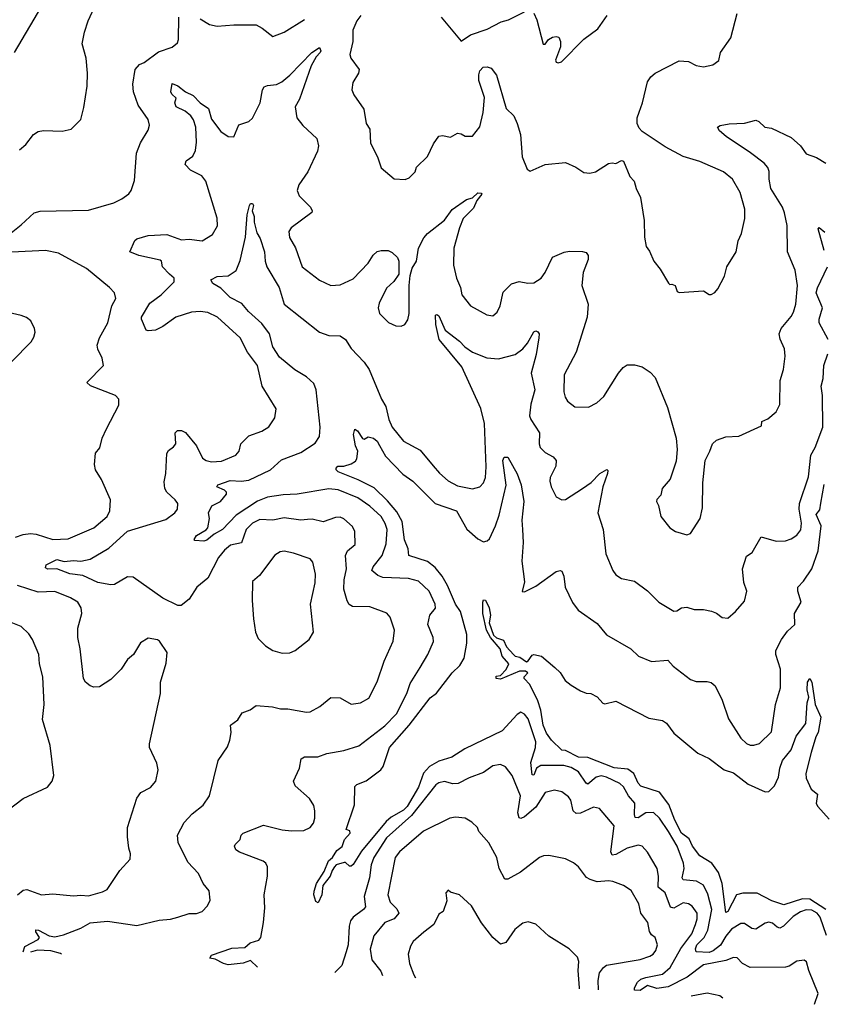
# Model space of a CAD drawing. Extents: x 1245432 to 1420865, y 606325 to 671314.
# Tile 11 of 256: x 1275977 to 1280293, y 615977 to 621262. Entities that reach past the tile are written whole.
import ezdxf

# ---------------------------------------------------------------- set-up
doc = ezdxf.new("R2010")
doc.units = 0

msp = doc.modelspace()

# ---------------------------------------------------------------- linework, layer by layer
at = {"layer": '0CON20XD'}
for points in [[(1275945, 621973.8), (1275981.2, 621961.2), (1276070.7, 621900.7), (1276112.3, 621812.3), (1276121.2, 621775), (1276113.9, 621753.9), (1276126, 621704), (1276104, 621665), (1276106, 621575), (1276117.1, 621495), (1276132.3, 621437.7), (1276129.3, 621370.7), (1276115, 621350), (1276093.3, 621335), (1275946.7, 621085)], [(1275975, 620562.5), (1276008.6, 620591.4), (1276050, 620645), (1276075, 620662.5), (1276105, 620667.5), (1276205, 620664.2), (1276252.5, 620675), (1276305, 620726.7), (1276320.3, 620789.7), (1276338.6, 620905), (1276340, 620975), (1276333.8, 621055), (1276312.3, 621132.3), (1276324.5, 621195), (1276344.7, 621255.3), (1276405.9, 621394.1)], [(1277806.4, 621283.6), (1277784.5, 621255), (1277764.2, 621205), (1277764, 621145), (1277746.7, 621075), (1277753.3, 621055), (1277796.7, 620995), (1277793.3, 620975), (1277764, 620925), (1277758, 620885), (1277768.8, 620858.8), (1277822.1, 620782.1), (1277834.4, 620705), (1277854.3, 620674.3), (1277858.8, 620598.8), (1277896.7, 620525), (1277916.4, 620466.4), (1277985, 620407.5), (1278045, 620403.3), (1278065, 620412.5), (1278097.5, 620445), (1278105, 620470), (1278165, 620527.5), (1278196, 620595), (1278225, 620636.2), (1278245, 620640), (1278288.3, 620631.7), (1278325, 620652.5), (1278345, 620650), (1278367, 620637), (1278405, 620636.7), (1278445, 620686.7), (1278463.6, 620763.6), (1278470, 620845), (1278439.4, 620935), (1278438.8, 620965), (1278445, 620987.5), (1278463, 621007), (1278485, 621009.2), (1278505, 621001.2), (1278534, 620964), (1278585.4, 620785.4), (1278627.8, 620745), (1278645.5, 620705), (1278662.2, 620645), (1278671.9, 620525), (1278698.8, 620458.8), (1278715, 620448.8), (1278795, 620484.5), (1278905, 620495.3), (1278960.5, 620470.5), (1279002.1, 620442.1), (1279035, 620437.5), (1279065.7, 620444.3), (1279135, 620489.2), (1279155, 620493.8), (1279175, 620490), (1279205, 620506.2), (1279215, 620502.5), (1279249.3, 620419.3), (1279272.5, 620395), (1279283.3, 620355), (1279307.3, 620307.3), (1279325.9, 620184.1), (1279328.8, 620095), (1279338, 620045), (1279355, 620020), (1279378, 619965), (1279412.3, 619922.3), (1279457, 619847), (1279465, 619840), (1279475, 619842.5), (1279492.5, 619835), (1279503.3, 619803.3), (1279515, 619797.5), (1279645, 619806), (1279675, 619787.5), (1279685, 619787.5), (1279705, 619796.7), (1279722, 619818), (1279756.7, 619885), (1279770, 619935), (1279819.4, 620015), (1279830.6, 620075), (1279849.4, 620115), (1279865.6, 620195), (1279866.7, 620245), (1279841.9, 620335), (1279800, 620405), (1279752.5, 620445), (1279625, 620501.1), (1279535, 620526.7), (1279439.8, 620579.8), (1279315, 620662.3), (1279299.2, 620679.2), (1279289.3, 620705), (1279288.9, 620735), (1279298.9, 620765), (1279317.6, 620815), (1279345, 620927.5), (1279361.8, 620955), (1279385.3, 620974.7), (1279515, 621040.8), (1279565, 621037.5), (1279605.9, 621015.9), (1279645, 621008), (1279695, 621020), (1279726.6, 621043.4), (1279735.8, 621085), (1279791.2, 621165), (1279825.7, 621295)], [(1278237.5, 621275), (1278345, 621146.7), (1278395, 621181.4), (1278485, 621211.1), (1278559.8, 621250.2), (1278599.4, 621260.6), (1278685, 621304.2)], [(1278735, 621296.2), (1278751.1, 621261.1), (1278785, 621130), (1278795, 621130), (1278813.6, 621156.4), (1278835, 621167.5), (1278855, 621172.5), (1278868.3, 621168.3), (1278877.5, 621145), (1278877, 621117), (1278851.2, 621045), (1278853.6, 621033.6), (1278865, 621030), (1278882.5, 621035), (1279003.4, 621156.6), (1279077, 621213), (1279128.8, 621285)], [(1275903.4, 620096.6), (1275985, 620160), (1276054, 620225), (1276086.4, 620233.6), (1276345, 620238.9), (1276481.8, 620278.2), (1276525, 620299.4), (1276562.4, 620327.6), (1276574.4, 620345.6), (1276591.7, 620398.3), (1276603.3, 620545), (1276625, 620601.2), (1276665, 620668.8), (1276672.2, 620695), (1276665.4, 620725.4), (1276612.6, 620802.6), (1276587.1, 620875), (1276583.4, 620915), (1276595.4, 620994.6), (1276618.3, 621021.7), (1276645, 621032.3), (1276720.4, 621089.6), (1276793.8, 621115), (1276823, 621137), (1276828.6, 621155), (1276830.8, 621275)], [(1276945, 621265.7), (1276995, 621236.5), (1277035, 621226.7), (1277125, 621234.3), (1277245, 621234), (1277276.9, 621216.9), (1277335, 621171.2), (1277395, 621195.8), (1277505, 621262.9)], [(1275995, 616258.9), (1276003.8, 616286.2), (1276075.5, 616325), (1276082.7, 616335), (1276062.5, 616365), (1276063.8, 616376.2), (1276078, 616375), (1276135, 616343.9), (1276165, 616338.9), (1276210.7, 616349.3), (1276305, 616385.6), (1276355, 616414.3), (1276446.8, 616423.2), (1276605, 616400.3), (1276725, 616428.5), (1276785, 616433.1), (1276825.5, 616444.5), (1276885, 616464.4), (1276925.8, 616464.2), (1276955, 616474), (1276983.8, 616505), (1276998, 616535), (1276992.5, 616585), (1276960.8, 616625), (1276935, 616678), (1276879.2, 616739.2), (1276826.7, 616845), (1276822.2, 616885), (1276858.3, 616951.7), (1276901.6, 616998.4), (1276960, 617045), (1276994.3, 617095.7), (1277040.8, 617285), (1277091.9, 617358.1), (1277104, 617395), (1277111.2, 617435), (1277107.5, 617475), (1277145.9, 617504.1), (1277169.5, 617540.5), (1277212.7, 617557.3), (1277245, 617580), (1277333.4, 617573.4), (1277375, 617562.5), (1277415, 617563.3), (1277515, 617544), (1277535, 617546.2), (1277586.2, 617575), (1277645.7, 617624.3), (1277695, 617621.4), (1277755, 617587.1), (1277805, 617595.6), (1277849.8, 617620.2), (1277895, 617707.1), (1277931.9, 617818.1), (1277980, 617925), (1277986.9, 617985), (1277964.2, 618055), (1277946.2, 618076.2), (1277855, 618109.5), (1277761.5, 618111.5), (1277743.2, 618123.2), (1277733.1, 618143.1), (1277716.1, 618205), (1277717.1, 618255), (1277729.1, 618315), (1277723.9, 618385), (1277735, 618410), (1277776.7, 618445), (1277774.5, 618514.5), (1277762, 618542), (1277715, 618581.9), (1277695, 618590.6), (1277671.1, 618588.9), (1277605, 618565.6), (1277545, 618581.1), (1277519.7, 618579.7), (1277485, 618575.4), (1277395, 618587.7), (1277335, 618574.6), (1277265, 618578.2), (1277225, 618559.6), (1277191.8, 618525), (1277166.7, 618453.3), (1277108.2, 618441.8), (1277074.7, 618415), (1277042.5, 618375), (1276985, 618264.4), (1276926.2, 618215), (1276885, 618151.2), (1276843, 618117), (1276825, 618116.9), (1276745, 618156.1), (1276585, 618270), (1276555, 618270.9), (1276485, 618230.6), (1276465, 618228.6), (1276395, 618240.4), (1276315, 618277.6), (1276245, 618287.7), (1276175, 618314.7), (1276127.7, 618312.3), (1276115, 618320), (1276117.8, 618335), (1276175, 618364), (1276215, 618353), (1276265, 618358.9), (1276305, 618355.3), (1276355, 618365.5), (1276454.8, 618425.2), (1276555, 618516.2), (1276760.6, 618579.4), (1276808.6, 618615), (1276822.9, 618635), (1276824.2, 618665), (1276810.8, 618685), (1276765, 618726), (1276755.6, 618745), (1276751.3, 618781.3), (1276760, 618825), (1276765, 618932.5), (1276775, 618950), (1276801.7, 618968.3), (1276813.3, 618985), (1276810, 619045), (1276823, 619057), (1276845, 619057.5), (1276865.9, 619045.9), (1276925, 618974.2), (1276957.6, 618907.6), (1276976.2, 618895), (1277005, 618887.7), (1277058.3, 618891.7), (1277136.6, 618923.4), (1277154.3, 618945.7), (1277162.5, 618985), (1277205, 619028.1), (1277276, 619054), (1277312.9, 619077.1), (1277344.5, 619125), (1277352.2, 619172.2), (1277276.5, 619295), (1277251.9, 619405), (1277198, 619478), (1277159.4, 619555), (1277037.5, 619665), (1276985, 619690.4), (1276945, 619695.4), (1276898.8, 619691.2), (1276814.7, 619665.3), (1276745, 619614.5), (1276705, 619595.8), (1276665, 619591.4), (1276655, 619596), (1276630, 619655), (1276630.8, 619665), (1276675, 619740), (1276735, 619784.6), (1276805.6, 619855), (1276805.7, 619875), (1276780.8, 619895), (1276742, 619935), (1276737.5, 619965), (1276730.7, 619970.7), (1276615, 619995.8), (1276567.5, 620015), (1276593.6, 620076.4), (1276604, 620086), (1276665, 620103.3), (1276765, 620108), (1276845, 620080), (1276885, 620083.1), (1276955, 620074.5), (1277011.2, 620108.8), (1277038.2, 620155), (1277035.9, 620195.9), (1276974.6, 620395), (1276953.1, 620423.1), (1276891.9, 620455), (1276864.4, 620485), (1276870, 620505), (1276905, 620530), (1276919.4, 620560.6), (1276924.7, 620605.3), (1276921.9, 620685), (1276908.4, 620725), (1276893.9, 620745), (1276865, 620771.3), (1276816.4, 620795), (1276808.8, 620815), (1276815, 620840), (1276792.1, 620862.1), (1276788, 620875), (1276795, 620918.8), (1276825, 620906.5), (1276866.4, 620875), (1276907.7, 620855), (1276945, 620816.2), (1276989.4, 620785), (1277005, 620728), (1277055, 620661.4), (1277095, 620634.2), (1277125, 620633.8), (1277152.8, 620697.2), (1277205, 620715.5), (1277225, 620732.5), (1277267.1, 620815), (1277278.6, 620885), (1277287.9, 620902.1), (1277305, 620909.4), (1277355, 620914.5), (1277382.1, 620927.9), (1277426.4, 620963.6), (1277542.9, 621085), (1277585, 621113.1), (1277591.4, 621095), (1277588.5, 621085), (1277567.3, 621062.7), (1277540.4, 621015), (1277477.5, 620835), (1277453.9, 620793.9), (1277463.8, 620735), (1277495, 620693.3), (1277571.2, 620625), (1277580, 620585), (1277574.6, 620555.4), (1277521.5, 620445), (1277473.3, 620375), (1277464.5, 620345), (1277475, 620316.2), (1277536.2, 620255), (1277546.2, 620235), (1277543.9, 620226.1), (1277431.9, 620145), (1277420.9, 620125), (1277423.4, 620093.4), (1277456.9, 620036.9), (1277491.4, 619935), (1277585, 619863.3), (1277645, 619835.6), (1277695, 619838.6), (1277765, 619870), (1277845.7, 619954.3), (1277872.7, 619997.3), (1277895, 620016.7), (1277915, 620023.3), (1277953, 620023), (1277975, 620012.5), (1278002.5, 619985), (1278010, 619965), (1278010, 619895), (1277983.9, 619856.1), (1277945, 619820), (1277905, 619740), (1277899.2, 619715), (1277906.2, 619685), (1277955.8, 619635.8), (1277995, 619618.8), (1278023.6, 619616.4), (1278042.5, 619625), (1278058.8, 619651.2), (1278065.5, 619684.5), (1278065.8, 619834.2), (1278071.4, 619888.6), (1278082.1, 619927.9), (1278105.4, 619965), (1278115.4, 620035), (1278145, 620091.1), (1278165, 620114.5), (1278255.5, 620185), (1278297, 620243), (1278373.6, 620296.4), (1278405, 620306.4), (1278435, 620331.8), (1278451.2, 620331.2), (1278455.8, 620325), (1278428, 620292), (1278410.2, 620249.8), (1278354.7, 620195), (1278335.3, 620145), (1278304.6, 620035), (1278304.5, 619945), (1278320, 619875), (1278341.4, 619825), (1278348, 619785), (1278394, 619725), (1278483.3, 619676.7), (1278515, 619672), (1278537.3, 619692.7), (1278554, 619725), (1278570.5, 619799.5), (1278615, 619844.3), (1278655, 619857.1), (1278702.3, 619847.7), (1278735, 619850), (1278774.2, 619875), (1278795, 619904.3), (1278835, 619986.9), (1278896.9, 620013.1), (1278925, 620018.8), (1278995, 620018.2), (1279015, 620012.5), (1279026.4, 619996.4), (1279026.5, 619975), (1278998.9, 619905), (1278992.9, 619835), (1279025.7, 619735), (1279020, 619665), (1278962, 619478), (1278897.1, 619355), (1278895.7, 619264.3), (1278902.2, 619235), (1278914.4, 619215), (1278955, 619184.4), (1279027.4, 619182.6), (1279072, 619205), (1279110.8, 619239.2), (1279189.2, 619365), (1279214.6, 619395.4), (1279235, 619409.4), (1279275, 619410), (1279315, 619397.9), (1279359.3, 619369.3), (1279385, 619341.2), (1279450.9, 619180.9), (1279498, 619015), (1279504.3, 618955), (1279497.6, 618892.4), (1279466.2, 618795), (1279423.8, 618745), (1279415, 618710), (1279393.9, 618686.1), (1279393.3, 618675), (1279403.9, 618653.9), (1279416.7, 618595), (1279464.3, 618534.3), (1279495, 618513.8), (1279555, 618496.2), (1279575, 618503.8), (1279627.1, 618585), (1279638.7, 618641.3), (1279641.4, 618775), (1279653.5, 618895), (1279678.1, 618945), (1279692.9, 618985), (1279715, 619004.2), (1279765, 619022.5), (1279835, 619026.7), (1279955, 619082.5), (1279957.5, 619105), (1279990.5, 619119.5), (1280035, 619156.7), (1280054.3, 619195.7), (1280055.7, 619325), (1280074.2, 619385), (1280083.3, 619455), (1280080, 619495), (1280056.8, 619546.8), (1280050.8, 619575), (1280060.8, 619605), (1280115, 619668), (1280127.6, 619692.4), (1280140.7, 619735), (1280149.7, 619835), (1280137.3, 619917.3), (1280095.6, 620015), (1280093.2, 620156.8), (1280080, 620225), (1280067.8, 620255), (1280005.3, 620355.3), (1279996.1, 620405), (1279996.4, 620446.4), (1279989, 620469), (1279971, 620491), (1279897.5, 620547.5), (1279765.6, 620635), (1279730.8, 620665), (1279720, 620685), (1279735, 620694.2), (1279783, 620703), (1279865, 620707.1), (1279925, 620722.5), (1279941.2, 620715), (1279973.3, 620685), (1280009.5, 620679.5), (1280115, 620630), (1280165, 620584.2), (1280195, 620541.4), (1280251.3, 620521.3), (1280301.1, 620491.1)], [(1277251.3, 616175.3), (1277215, 616212), (1277175, 616197.5), (1277095, 616189.3), (1277069.4, 616195), (1277025, 616219.2), (1276996.7, 616225), (1277005, 616240), (1277115, 616277.5), (1277185, 616281.2), (1277213.6, 616306.4), (1277259.7, 616320.3), (1277270, 616335), (1277284.5, 616415), (1277291.4, 616495), (1277288.6, 616565), (1277305.8, 616665), (1277306.7, 616715), (1277296.2, 616735), (1277283.3, 616745), (1277155, 616792.5), (1277136, 616806), (1277128.5, 616825), (1277132.2, 616835), (1277159.6, 616860.4), (1277165.4, 616885), (1277175, 616896), (1277285, 616938.1), (1277385, 616913.5), (1277435, 616908.5), (1277500.2, 616909.8), (1277534, 616926), (1277551.8, 616948.2), (1277559.1, 616975), (1277560.5, 617015), (1277553.8, 617043.8), (1277530.6, 617080.6), (1277455, 617150), (1277445.7, 617175), (1277477.5, 617245), (1277485.6, 617294.4), (1277505, 617304.4), (1277575, 617304.6), (1277625, 617322.9), (1277715, 617338.2), (1277795, 617364.4), (1277935, 617470.8), (1277997.3, 617535), (1278053.9, 617645), (1278071.9, 617698.1), (1278124.5, 617785), (1278166.2, 617855), (1278196.1, 617923.9), (1278194.4, 617945), (1278166.2, 618016.2), (1278177.5, 618065), (1278207.7, 618102.3), (1278205.5, 618124.5), (1278173.5, 618195), (1278115, 618248.5), (1278061.5, 618261.5), (1277925, 618267.8), (1277898.5, 618278.5), (1277865.6, 618305), (1277872.2, 618325), (1277920.3, 618385), (1277942.5, 618447.5), (1277947.3, 618525), (1277937.5, 618557.5), (1277915.9, 618595), (1277855, 618650.8), (1277790, 618695), (1277685, 618737.6), (1277635, 618743.1), (1277465, 618715.2), (1277389.2, 618710.8), (1277305, 618698.1), (1277252.9, 618677.1), (1277137.8, 618602.2), (1277065, 618524.5), (1277019.1, 618500.9), (1276981.1, 618468.9), (1276965, 618462.3), (1276916.4, 618466.4), (1276911.7, 618471.7), (1276925, 618492.2), (1276976.9, 618523.1), (1276985.5, 618534.5), (1276994.6, 618584.6), (1276990, 618615), (1277007.9, 618652.1), (1277054.3, 618675), (1277085.8, 618715), (1277085.8, 618725), (1277075, 618735.8), (1277033.8, 618755), (1277038.8, 618765), (1277105, 618788.4), (1277165, 618784.8), (1277205, 618789.2), (1277321.5, 618845), (1277381.5, 618898.5), (1277485, 618939.2), (1277560.9, 618989.1), (1277585.6, 619025), (1277588.2, 619075), (1277567.5, 619275), (1277555, 619308.1), (1277515.6, 619345), (1277452.3, 619382.3), (1277370.8, 619450.8), (1277335, 619505.8), (1277316.1, 619575), (1277275, 619630.3), (1277204.5, 619695), (1277168.5, 619738.5), (1277105, 619771.1), (1277055, 619820.8), (1277012.5, 619845), (1277002.5, 619865), (1277035, 619883.8), (1277095, 619886.9), (1277137.1, 619915), (1277160, 619970), (1277188.7, 620095), (1277196.9, 620215), (1277209.4, 620265), (1277215, 620275.7), (1277225, 620275.7), (1277230.6, 620265), (1277224.1, 620235.9), (1277233.8, 620205), (1277234.5, 620175.5), (1277248.3, 620118.3), (1277267.3, 620087.3), (1277289.5, 620015), (1277293.1, 619965), (1277301.9, 619935), (1277369.1, 619825), (1277394.4, 619735), (1277584.8, 619584.8), (1277635, 619566.2), (1277695, 619564.3), (1277724, 619545), (1277755, 619497.1), (1277824.2, 619424.2), (1277850.4, 619385), (1277917.3, 619225), (1277941.5, 619185), (1277956.4, 619115), (1277975, 619074.4), (1278035, 618998.9), (1278125, 618951.9), (1278195, 618867.5), (1278227.8, 618827.8), (1278275, 618787.1), (1278325, 618760), (1278405, 618744.4), (1278445, 618754.2), (1278464.2, 618775), (1278474.4, 618805), (1278479.1, 618860.9), (1278470, 619095), (1278450.2, 619175), (1278347.8, 619397.8), (1278227.3, 619545), (1278208, 619625), (1278206.2, 619675), (1278215, 619680), (1278225, 619672.9), (1278258.1, 619595), (1278335.7, 619535.7), (1278365, 619506), (1278405, 619477.3), (1278483, 619447), (1278545, 619440.8), (1278635, 619464.2), (1278675, 619494.4), (1278701.1, 619525), (1278735, 619586), (1278745, 619592), (1278756.9, 619586.9), (1278762.9, 619575), (1278761.8, 619555), (1278746.6, 619465), (1278720.9, 619365), (1278740, 619275), (1278718.1, 619198.1), (1278711.2, 619135), (1278718, 619115), (1278765.5, 619045), (1278763.3, 618985), (1278769.4, 618965), (1278795, 618939.4), (1278838, 618915), (1278854.2, 618895), (1278852, 618865), (1278822.5, 618805), (1278820, 618785), (1278828, 618755), (1278855, 618701.2), (1278884.3, 618684.3), (1278905, 618686.2), (1278995.5, 618744.5), (1279041.7, 618778.3), (1279088.8, 618825), (1279126.7, 618846.7), (1279131.7, 618841.7), (1279129.2, 618825), (1279104.1, 618754.1), (1279078.5, 618615), (1279107.3, 618525), (1279121.4, 618395), (1279158, 618305), (1279175, 618281.2), (1279205, 618262), (1279275, 618248.8), (1279345, 618196), (1279404.5, 618134.5), (1279485, 618086.2), (1279501.7, 618088.3), (1279526.1, 618103.9), (1279555, 618107.5), (1279595, 618095.7), (1279645.6, 618095.6), (1279687, 618087), (1279715, 618076.2), (1279745, 618052), (1279775, 618048.8), (1279816.7, 618085), (1279865, 618140), (1279878, 618195), (1279861.4, 618241.4), (1279854, 618315), (1279875, 618382.5), (1279905, 618402.5), (1279954.2, 618485.8), (1280035, 618461.9), (1280085, 618464.3), (1280115, 618475.8), (1280145.4, 618494.6), (1280166.2, 618523.8), (1280171.1, 618558.9), (1280158.2, 618635), (1280160.3, 618665), (1280207.4, 618807.4), (1280220.7, 618925), (1280243.8, 618965), (1280285.4, 619075), (1280283.5, 619245), (1280276.1, 619295), (1280286.8, 619335), (1280290.6, 619405), (1280312.3, 619467.7)], [(1280292.9, 620022.9), (1280260, 620140), (1280265, 620145.6), (1280295, 620121.2)], [(1275953.3, 618485), (1275995, 618498.9), (1276035, 618503.8), (1276065, 618500.9), (1276155, 618472.3), (1276235.7, 618475.7), (1276373.8, 618535), (1276445, 618594.2), (1276460.8, 618625), (1276464.3, 618684.3), (1276415, 618793.3), (1276382.5, 618845), (1276378, 618875), (1276383.3, 618935), (1276407, 618963), (1276418.8, 619015), (1276442.5, 619065), (1276507.6, 619192.4), (1276509.2, 619225), (1276490, 619245), (1276355.8, 619295.8), (1276336.7, 619315), (1276426.7, 619405), (1276418.8, 619445), (1276395, 619492.5), (1276392, 619515), (1276404.2, 619555), (1276449.2, 619635), (1276471.4, 619725), (1276492.5, 619765), (1276484.2, 619795), (1276458.6, 619825), (1276335, 619926.7), (1276185, 620008.6), (1276115, 620022.9), (1275935, 620014.2)], [(1280313.8, 619545), (1280264.4, 619635), (1280264.4, 619655), (1280283.5, 619715), (1280250, 619795), (1280256.9, 619823.1), (1280310.5, 619935)], [(1275935, 619426.2), (1276037.3, 619532.7), (1276051.7, 619558.3), (1276060, 619585), (1276056.7, 619605), (1276036.7, 619645), (1276013.6, 619663.6), (1275985, 619673.3), (1275875, 619698.8)], [(1280305, 616345.4), (1280271.2, 616445), (1280255, 616465.6), (1280225, 616482.2), (1280195, 616483.8), (1280165, 616473.2), (1280125, 616447.1), (1280073.9, 616396.1), (1280055, 616385.8), (1280040.4, 616390.4), (1280015, 616412.1), (1279995, 616417.9), (1279975, 616412.5), (1279925, 616379.6), (1279903.5, 616383.5), (1279865, 616410), (1279845, 616410.5), (1279795, 616379.6), (1279765, 616343.1), (1279736.4, 616293.6), (1279696, 616264), (1279674.6, 616255.4), (1279605, 616258.9), (1279601.5, 616275), (1279608.7, 616295), (1279647.5, 616335), (1279667.1, 616375), (1279689, 616485), (1279667.7, 616567.7), (1279645, 616616.2), (1279606.9, 616636.9), (1279535.8, 616644.2), (1279530.6, 616655), (1279541.5, 616705), (1279536.7, 616735), (1279503.4, 616825), (1279456.6, 616905), (1279408, 616975), (1279376.8, 617006.8), (1279335, 617005.2), (1279295, 616977.8), (1279278.9, 616978.9), (1279273.9, 616995), (1279276.1, 617056.1), (1279241.8, 617095), (1279215, 617144.5), (1279195, 617161.2), (1279125, 617195.8), (1279095, 617203.6), (1279069.1, 617195), (1279025, 617158.2), (1279015, 617163.5), (1278974, 617225), (1278935, 617247.8), (1278895, 617258.1), (1278771.8, 617258.2), (1278748.9, 617245), (1278735, 617205.7), (1278725, 617209.2), (1278718, 617275), (1278744.3, 617355), (1278745.2, 617385), (1278705, 617509.5), (1278685, 617533.8), (1278664.6, 617545.4), (1278645, 617532.9), (1278565.3, 617444.7), (1278365, 617348.4), (1278295, 617303.3), (1278225, 617281), (1278175, 617253.8), (1278142.4, 617217.6), (1278115, 617142.8), (1278055, 617038.7), (1278035, 617019.1), (1277969.4, 616980.6), (1277942.6, 616957.4), (1277810.7, 616799.3), (1277765, 616726.7), (1277755, 616717.5), (1277745, 616717.5), (1277725, 616737.5), (1277717, 616737), (1277675, 616726), (1277666, 616715), (1277652.2, 616695), (1277642.7, 616665), (1277601.9, 616615), (1277596.9, 616565), (1277578, 616522), (1277565, 616528.6), (1277554, 616565), (1277555.7, 616584.2), (1277569, 616625), (1277609.7, 616690.3), (1277633.6, 616746.4), (1277655, 616764.4), (1277677.6, 616802.4), (1277705.5, 616824.5), (1277719.3, 616860.7), (1277748.9, 616895), (1277748.2, 616908.2), (1277727.5, 616915), (1277773.2, 617046.8), (1277773.8, 617146.2), (1277785, 617156.7), (1277835, 617176.4), (1277914.5, 617235), (1277926.5, 617253.5), (1277960.3, 617355), (1278066.5, 617475), (1278178, 617622), (1278212.4, 617647.6), (1278297.1, 617755), (1278337.3, 617795), (1278360.4, 617835), (1278375.9, 617915), (1278375, 617962.5), (1278340.8, 618085), (1278313.7, 618123.7), (1278271.3, 618225), (1278242.9, 618275), (1278205, 618321.8), (1278165, 618354), (1278063.3, 618385), (1278061.1, 618421.1), (1278040.5, 618470.5), (1278028.1, 618568.1), (1277999.5, 618619.5), (1277949.9, 618679.9), (1277878.4, 618748.4), (1277792.4, 618792.4), (1277685, 618834.3), (1277674.2, 618845), (1277674, 618855), (1277683.8, 618865), (1277715, 618865.6), (1277755, 618877.9), (1277778.1, 618891.9), (1277785.4, 618904.6), (1277790.4, 618945), (1277777.9, 618975), (1277767.1, 619035), (1277775, 619063.8), (1277788, 619055), (1277815, 619013.8), (1277825, 619010), (1277845, 619022.5), (1277875, 619015.8), (1277895, 619000), (1277906.2, 618976.2), (1277939.2, 618919.2), (1278032.3, 618822.3), (1278085, 618784.6), (1278205, 618665.6), (1278319.6, 618625), (1278375, 618527.3), (1278435, 618475.5), (1278465, 618459.6), (1278485, 618463.9), (1278496.1, 618475), (1278529.5, 618545), (1278548.6, 618601.4), (1278586.9, 618763.1), (1278568.8, 618895), (1278576.2, 618913.8), (1278595, 618913.8), (1278645, 618823.8), (1278665.9, 618765), (1278681.6, 618675), (1278669.6, 618575), (1278674.6, 618524.6), (1278677.5, 618455), (1278670, 618355), (1278684.2, 618245), (1278671.7, 618191.7), (1278685, 618190), (1278745, 618221.2), (1278855, 618300), (1278875, 618306), (1278885, 618301.2), (1278896, 618275), (1278902, 618215), (1278942.6, 618132.6), (1278972.2, 618092.2), (1279075, 618020), (1279125, 617960), (1279254.3, 617885), (1279296.2, 617845), (1279365, 617816.9), (1279454.2, 617824.2), (1279482.1, 617792.1), (1279575, 617719.2), (1279605, 617709.2), (1279665, 617710), (1279685, 617703.8), (1279706.9, 617686.9), (1279745, 617608.8), (1279778.1, 617508.1), (1279845.8, 617405), (1279875, 617376), (1279895, 617367.5), (1279915, 617366.9), (1279945, 617376.9), (1280010.2, 617439.8), (1280030.9, 617585), (1280056.9, 617675), (1280057.3, 617775), (1280032.9, 617855), (1280033.3, 617875), (1280062.9, 617935), (1280095, 617978.8), (1280134, 618015), (1280133.3, 618075), (1280168.1, 618135), (1280150, 618195), (1280151.2, 618215), (1280181.4, 618248.6), (1280225.4, 618315), (1280260.1, 618409.9), (1280276.1, 618545), (1280249.7, 618605), (1280269.5, 618630.5), (1280275, 618666.7), (1280292.8, 618767.2)], [(1277385, 617860.8), (1277425, 617863.1), (1277454, 617875), (1277530, 617935), (1277552, 617975), (1277535.8, 618125), (1277561.5, 618238.5), (1277562.9, 618285), (1277549.3, 618349.3), (1277535, 618368), (1277445, 618398.9), (1277395, 618408.6), (1277373.3, 618405), (1277345, 618387.5), (1277262.1, 618277.9), (1277224.5, 618245.5), (1277224.3, 618145), (1277230, 618045), (1277241.2, 617975), (1277255, 617940), (1277295, 617901.2), (1277335, 617876), (1277385, 617860.8)], [(1275965, 616563.8), (1275995, 616588.8), (1276015, 616593.3), (1276094.3, 616564.3), (1276155, 616570), (1276265, 616558.8), (1276305, 616562.9), (1276345, 616558.1), (1276420.6, 616579.4), (1276446.4, 616593.6), (1276514.5, 616695.5), (1276570, 616755), (1276571.4, 616785), (1276561.9, 616815), (1276555.6, 616875), (1276555.7, 616925), (1276605, 617083.3), (1276627, 617113), (1276678.8, 617141.2), (1276706.2, 617175), (1276718.8, 617235), (1276711.7, 617271.7), (1276672, 617355), (1276672.5, 617375), (1276732.5, 617645), (1276732.5, 617705), (1276763, 617807), (1276767.5, 617865), (1276725.8, 617925.8), (1276715, 617933.8), (1276665, 617942.5), (1276625, 617916.7), (1276586.7, 617855), (1276555, 617826.7), (1276521.2, 617775), (1276465, 617720), (1276405, 617681.4), (1276375, 617679.2), (1276355, 617685.8), (1276329.2, 617705), (1276318.5, 617725), (1276301.2, 617885), (1276288.5, 617945), (1276288.9, 617995), (1276309.2, 618075), (1276306, 618105), (1276288.8, 618135), (1276248.7, 618158.7), (1276165, 618191.8), (1276075, 618188.1), (1275965, 618225.3)], [(1280300.3, 616485), (1280215, 616541.8), (1280175, 616541.9), (1280075, 616509.8), (1280011.3, 616531.3), (1279932.6, 616572.6), (1279855, 616573.1), (1279821.8, 616565), (1279775, 616475.5), (1279765, 616470), (1279745.6, 616625.6), (1279725, 616683.6), (1279690, 616735), (1279625, 616773.2), (1279585, 616824.8), (1279567.3, 616865), (1279527.2, 616895), (1279491.5, 616965), (1279458.7, 617048.7), (1279408.8, 617115), (1279308.3, 617148.3), (1279294.3, 617164.3), (1279271.1, 617215), (1279238.7, 617238.7), (1279165, 617246.5), (1279025, 617302.1), (1278975, 617303.8), (1278905, 617339.1), (1278885, 617341.1), (1278828.9, 617395), (1278802.1, 617432.1), (1278785, 617474.3), (1278772.2, 617555), (1278756.2, 617606.2), (1278713.1, 617693.1), (1278682.5, 617725), (1278682.5, 617735), (1278702.5, 617755), (1278690, 617765), (1278657.5, 617765), (1278555, 617722), (1278532.9, 617725), (1278532.3, 617737.7), (1278555, 617741.2), (1278587, 617773), (1278599.6, 617805), (1278565.5, 617845), (1278553.1, 617885), (1278501.5, 617945), (1278480.4, 617985), (1278461.4, 618075), (1278461.5, 618135), (1278465, 618147.5), (1278475, 618145.5), (1278495, 618104), (1278502.3, 618065), (1278494.4, 618025), (1278518, 617958), (1278533.7, 617943.7), (1278572, 617932), (1278588.1, 617895), (1278625, 617854.3), (1278635, 617845.7), (1278659.8, 617839.8), (1278695, 617815.8), (1278705, 617820.8), (1278725, 617850.8), (1278735, 617854.2), (1278775, 617846.2), (1278847.5, 617785), (1278875, 617757.5), (1278903.3, 617715), (1278935, 617688.8), (1278985, 617660), (1279015, 617647.5), (1279040, 617645), (1279075, 617627.5), (1279105, 617592.5), (1279115, 617590), (1279175, 617604.3), (1279352.1, 617512.1), (1279425, 617500), (1279445.5, 617485.5), (1279485, 617431.4), (1279615, 617324.3), (1279675, 617295.7), (1279755, 617235.8), (1279805, 617219.2), (1279885, 617157.5), (1279975, 617117.5), (1279995, 617119.2), (1280025, 617149.2), (1280046.2, 617195), (1280054.2, 617245), (1280068.6, 617285), (1280115, 617342.2), (1280142.3, 617415), (1280193, 617483), (1280200.7, 617595), (1280210, 617625), (1280201.4, 617665), (1280203.1, 617705), (1280215, 617726.2), (1280225.8, 617705.8), (1280243.6, 617585), (1280275, 617517.5), (1280260, 617435), (1280247.6, 617412.4), (1280222, 617328), (1280193.5, 617215), (1280195, 617191.2), (1280222, 617132), (1280256, 617105), (1280248.8, 617055), (1280258.3, 617038.3), (1280319.5, 616969.5)], [(1275875, 616990), (1275995, 617081.4), (1276125, 617142.5), (1276150, 617175), (1276160, 617205), (1276139.2, 617365), (1276099.2, 617505), (1276107.8, 617585), (1276100, 617735), (1276081.9, 617805), (1276078.6, 617855), (1276045.5, 617935.5), (1276026, 617965), (1275984.5, 618004.5), (1275877.4, 618047.4)], [(1280239.4, 615976.5), (1280260.4, 616035), (1280208.9, 616158.9), (1280198, 616205), (1280185, 616214), (1280145, 616207.5), (1280105, 616180.8), (1280085, 616175.7), (1279895, 616173.8), (1279854.7, 616194.7), (1279825, 616225.5), (1279805, 616228.5), (1279765, 616212), (1279645, 616187.6), (1279556.9, 616123.1), (1279455, 616070.7), (1279395, 616060.5), (1279345, 616077.5), (1279305, 616051.4), (1279275, 616052.5), (1279274, 616065), (1279290.9, 616095), (1279309.4, 616110.6), (1279335, 616121.3), (1279425, 616138.5), (1279465.3, 616174.7), (1279523.3, 616276.7), (1279581.3, 616355), (1279602.6, 616405), (1279610.7, 616435), (1279610, 616465), (1279583.9, 616503.9), (1279565, 616516.2), (1279535, 616521.1), (1279485, 616492.5), (1279467.8, 616497.8), (1279438.5, 616575), (1279401.4, 616605), (1279403.8, 616665), (1279395.8, 616705.8), (1279345, 616792.5), (1279315, 616825.7), (1279295, 616830.9), (1279235, 616814.2), (1279175, 616780), (1279155, 616777.1), (1279148, 616795), (1279165.5, 616935), (1279087, 617027), (1279055, 617035.4), (1278985, 617002.5), (1278961.1, 617001.1), (1278945.4, 617015.4), (1278932.2, 617072.2), (1278920.6, 617090.6), (1278885, 617117.1), (1278845, 617125.8), (1278795, 617112.9), (1278745.5, 617035), (1278685, 616982.5), (1278665, 616974.2), (1278655, 616978), (1278648.8, 617005), (1278662.9, 617095), (1278618.5, 617205), (1278582.1, 617252.1), (1278555, 617264.4), (1278514, 617256), (1278465, 617221.2), (1278387.7, 617192.3), (1278328.7, 617161.3), (1278299.8, 617159.8), (1278255, 617171.9), (1278225, 617166.2), (1278208.5, 617155), (1278079.1, 616990.9), (1277945, 616871), (1277875.7, 616765), (1277861.2, 616725), (1277853.1, 616655), (1277825.2, 616555), (1277830.7, 616499.2), (1277820.4, 616485), (1277765, 616443.8), (1277751.8, 616425), (1277744.3, 616395.7), (1277738.3, 616295), (1277728.5, 616258.5), (1277704.3, 616185.7), (1277667.1, 616147.6)], [(1279081.5, 616053.6), (1279079.6, 616105), (1279087.5, 616145), (1279108.5, 616175), (1279125, 616185.8), (1279305, 616216.2), (1279356.2, 616235), (1279374.2, 616245.8), (1279388.8, 616265), (1279398.8, 616295), (1279386.2, 616335), (1279365, 616350), (1279355, 616367.5), (1279345.4, 616415.4), (1279309.4, 616465), (1279298.2, 616515), (1279256.6, 616586.6), (1279215, 616614.4), (1279157.5, 616635), (1279135, 616639.4), (1279075, 616633.1), (1279035.9, 616645.9), (1279017.3, 616657.3), (1278975, 616714), (1278946.6, 616736.6), (1278905, 616757.5), (1278815, 616775.8), (1278787, 616773), (1278765, 616764), (1278663.9, 616686.1), (1278595, 616648), (1278578.3, 616648.3), (1278548.1, 616705), (1278535.6, 616765), (1278492.7, 616842.7), (1278440, 616905), (1278432.5, 616925), (1278402, 616955), (1278366.7, 616975), (1278315, 616980.9), (1278283.3, 616975), (1278143.4, 616906.6), (1278014.4, 616795.6), (1277990.7, 616765), (1277951.9, 616565), (1277964.4, 616525), (1277999.6, 616489.6), (1278010, 616465), (1277984.7, 616435.3), (1277934.8, 616415.2), (1277876.6, 616343.4), (1277857.3, 616272.7), (1277865.5, 616215), (1277913.3, 616155), (1277923.1, 616130.6)], [(1278979.3, 616060.4), (1278978.8, 616065), (1278972.6, 616157.4), (1278975.6, 616205.6), (1278968.8, 616228.8), (1278924.3, 616274.3), (1278815, 616342), (1278745, 616406.2), (1278705, 616420), (1278675, 616412), (1278659.7, 616400.3), (1278632.6, 616377.4), (1278585, 616308.8), (1278555, 616300), (1278515, 616335.8), (1278454, 616414), (1278400, 616505), (1278335, 616563.3), (1278288.3, 616578.3), (1278275, 616590), (1278262.5, 616575), (1278268.3, 616531.7), (1278247.5, 616475), (1278225, 616460), (1278198.6, 616405), (1278145, 616363.1), (1278086.4, 616313.6), (1278072.1, 616287.9), (1278060.5, 616245), (1278067.9, 616195), (1278090, 616135), (1278099.4, 616118.9)], [(1276199.9, 616245.2), (1276195, 616249.5), (1276144, 616264), (1276072.5, 616267.5), (1276034.8, 616256.2)], [(1279748.5, 616009.2), (1279731.7, 616021.7), (1279665, 616036.8), (1279579.2, 616020.5)]]:
    msp.add_lwpolyline(points, dxfattribs=at)

doc.saveas('drawing.dxf')
